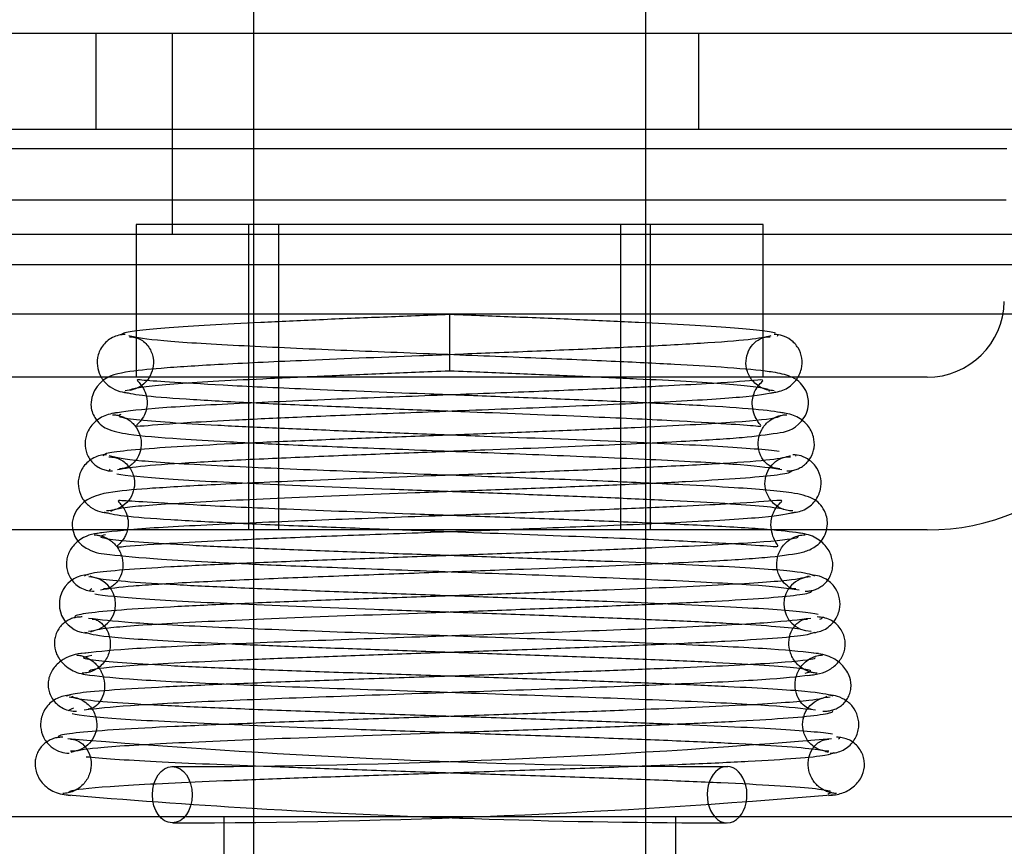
# Model space of a CAD drawing. Header units: inches. Extents: x 1 to 240, y -1 to 159.
# Tile 40 of 63: x 69.801 to 70.414, y 132.642 to 133.157. Entities that reach past the tile are written whole.
import ezdxf
from ezdxf.enums import TextEntityAlignment as Align
from ezdxf.lldxf.tags import DXFTag

# ---------------------------------------------------------------- set-up
doc = ezdxf.new("R2010")
doc.units = ezdxf.units.IN
doc.header["$MEASUREMENT"] = 0
for name, color, linetype in [('COM42667', 7, 'Continuous'), ('COM42780', 7, 'Continuous'), ('COM48600', 7, 'Continuous'), ('Default', 7, 'Continuous'), ('PKT99', 7, 'Continuous'), ('SCC19011', 7, 'Continuous'), ('SPR20265', 7, 'Continuous')]:
    doc.layers.add(name, color=color, linetype=linetype)
doc.styles.add('SEACAD_Times_New_Roman', font='times.ttf')
tags = doc.linetypes.add('HIDDEN2', pattern=[0.1875, 0.125, -0.0625]).pattern_tags.tags
tags[6:7] = [DXFTag(74, 4), DXFTag(75, 0), DXFTag(340, '0'), DXFTag(46, 0.0), DXFTag(50, 0.0), DXFTag(44, 0.0), DXFTag(45, 0.0)]
tags[4:5] = [DXFTag(74, 4), DXFTag(75, 0), DXFTag(340, '0'), DXFTag(46, 0.0), DXFTag(50, 0.0), DXFTag(44, 0.0), DXFTag(45, 0.0)]
doc.dimstyles.new('HAMMOND_(STH_-_240x160)', dxfattribs={"dimtxt": 1, "dimasz": 1.25, "dimexe": 0.5, "dimexo": 0.5, "dimgap": 0.25, "dimtad": 0, "dimtih": 1, "dimtoh": 1, "dimlfac": 0.125, "dimzin": 0, "dimdsep": 46, "dimtxsty": 'SEACAD_Times_New_Roman', "dimblk1": '_SE_FILLED', "dimblk2": '_SE_FILLED', "dimsah": 1, "dimcen": 0.5, "dimadec": 0, "dimazin": 0, "dimtfac": 0.8, "dimtofl": 0, "dimtmove": 0, "dimatfit": 3, "dimfxl": 1, "dimtolj": 1, "dimtzin": 0, "dimarcsym": 0})

# ---------------------------------------------------------------- blocks, each defined once
blk = doc.blocks.new('SE7')
at = {"layer": 'COM42667', "color": 7, "linetype": 'Continuous'}
blk.add_line((70.51438, 132.6608), (69.62288, 132.6608), dxfattribs=at)
at = {"layer": 'COM42667', "color": 7, "linetype": 'HIDDEN2'}
for p, q in [((69.92813, 132.6608), (69.92813, 132.5658)), ((70.20913, 132.6608), (70.20913, 132.5658))]:
    blk.add_line(p, q, dxfattribs=at)
at = {"layer": 'COM42780', "color": 7, "linetype": 'Continuous'}
for p, q in [((70.26363, 133.0293), (69.87363, 133.0293)), ((69.87363, 133.0293), (69.87363, 132.9629)), ((70.26363, 132.9343), (70.26363, 133.0293)), ((70.36561, 132.9343), (69.77166, 132.9343)), ((70.36561, 132.8393), (69.77166, 132.8393))]:
    blk.add_line(p, q, dxfattribs=at)
at = {"layer": 'COM42780', "color": 7, "linetype": 'HIDDEN2'}
for p, q in [((69.94363, 132.8393), (69.94363, 133.0293)), ((69.96213, 133.0293), (69.96213, 132.8393)), ((70.17513, 132.8393), (70.17513, 133.0293)), ((70.19363, 132.8393), (70.19363, 133.0293)), ((69.87363, 132.9629), (69.87363, 132.9343))]:
    blk.add_line(p, q, dxfattribs=at)
at = {"layer": 'COM42780', "color": 7, "linetype": 'Continuous'}
for radius in [0.048, 0.143]:
    blk.add_arc((70.36561, 132.9823), radius, 270, 359, dxfattribs=at)
at = {"layer": 'COM48600', "color": 7, "linetype": 'Continuous'}
for p, q in [((69.94663, 133.0763), (69.72201, 133.0763)), ((70.41525, 133.0763), (70.19063, 133.0763)), ((69.72256, 133.04468), (69.94663, 133.04468)), ((70.19063, 133.04468), (70.4147, 133.04468)), ((69.72442, 132.97378), (69.87363, 132.97378)), ((70.26363, 132.97378), (70.41284, 132.97378))]:
    blk.add_line(p, q, dxfattribs=at)
at = {"layer": 'COM48600', "color": 7, "linetype": 'HIDDEN2'}
for p, q in [((70.19063, 133.0763), (69.94663, 133.0763)), ((69.94663, 133.04468), (70.19063, 133.04468)), ((80.15618, 133.0043), (59.91909, 133.0043)), ((69.87363, 132.97378), (70.26363, 132.97378)), ((70.41284, 132.97378), (70.50835, 132.97378))]:
    blk.add_line(p, q, dxfattribs=at)
at = {"layer": 'PKT99', "color": 7, "linetype": 'HIDDEN2'}
for p, q in [((64.59616, 133.1483), (73.97616, 133.1483)), ((69.84866, 133.0883), (69.84866, 133.1483)), ((69.89616, 133.0233), (69.89616, 133.1483)), ((70.22366, 133.0883), (70.22366, 133.1483)), ((71.03616, 133.0883), (67.53616, 133.0883)), ((64.66116, 133.0233), (73.91116, 133.0233))]:
    blk.add_line(p, q, dxfattribs=at)
at = {"layer": 'SCC19011', "color": 7, "linetype": 'Continuous'}
for p, q in [((69.94663, 133.2528), (69.94663, 133.0293)), ((70.19063, 133.0293), (70.19063, 133.2528)), ((70.19063, 132.8279), (70.19063, 132.8393)), ((69.94663, 132.83358), (69.94663, 132.8187)), ((70.19063, 132.77781), (70.19063, 132.79296)), ((69.94663, 132.78363), (69.94663, 132.76883)), ((70.19063, 132.72764), (70.19063, 132.7428)), ((69.94663, 132.73383), (69.94663, 132.71902)), ((70.19063, 132.6608), (70.19063, 132.69261)), ((69.94663, 132.68404), (69.94663, 132.6608))]:
    blk.add_line(p, q, dxfattribs=at)
at = {"layer": 'SCC19011', "color": 7, "linetype": 'HIDDEN2'}
for p, q in [((69.94663, 133.0293), (69.94663, 132.83358)), ((70.19063, 132.8393), (70.19063, 133.0293)), ((70.19063, 132.79296), (70.19063, 132.8279)), ((69.94663, 132.8187), (69.94663, 132.78363)), ((70.19063, 132.7428), (70.19063, 132.77781)), ((69.94663, 132.76883), (69.94663, 132.73383)), ((70.19063, 132.69261), (70.19063, 132.72764)), ((69.94663, 132.71902), (69.94663, 132.68404)), ((69.94663, 132.6608), (69.94663, 132.5208)), ((70.19063, 132.5208), (70.19063, 132.6608))]:
    blk.add_line(p, q, dxfattribs=at)
at = {"layer": 'SPR20265', "color": 7, "linetype": 'Continuous'}
blk.add_line((70.06863, 132.9383), (70.06863, 132.9733), dxfattribs=at)
for centre, radius, start, end in [((69.84396, 132.79321), 0.01812, 90.29625, 270.63542), ((70.2451, 137.58317), 4.89113, 269.59412, 269.95832), ((70.24621, 137.61078), 4.95372, 265.16762, 266.52222)]:
    blk.add_arc(centre, radius, start, end, dxfattribs=at)
at = {"layer": 'SPR20265', "color": 7, "linetype": 'HIDDEN2'}
for centre, radius, start, end in [((69.84396, 132.79321), 0.01687, 269.71531, 89.27639), ((70.29332, 132.79321), 0.01687, 90.77991, 270.22839), ((70.2451, 137.58317), 4.89113, 265.14466, 269.59412), ((69.89217, 137.58317), 4.89113, 270.04168, 274.85534), ((69.89105, 137.61078), 4.95372, 270.06265, 274.83238), ((70.24621, 137.61078), 4.95372, 266.52222, 269.93735)]:
    blk.add_arc(centre, radius, start, end, dxfattribs=at)
blk.add_ellipse((69.8961, 132.67455), major_axis=(0, -0.0175), ratio=0.707107, dxfattribs=at)
at = {"layer": 'SPR20265', "color": 7, "linetype": 'Continuous'}
for start_param, end_param in [(0, 2.474646), (3.808539, 6.283185)]:
    blk.add_ellipse((70.24117, 132.67455), major_axis=(0, 0.0175), ratio=0.707107, start_param=start_param, end_param=end_param, dxfattribs=at)
at = {"layer": 'SPR20265', "color": 7, "linetype": 'HIDDEN2'}
blk.add_ellipse((70.24117, 132.67455), major_axis=(0, 0.0175), ratio=0.707107, start_param=2.474646, end_param=3.808539, dxfattribs=at)
at = {"layer": 'SPR20265', "color": 7, "linetype": 'Continuous'}
for points, knots in [([(70.06863, 132.9733), (70.05347, 132.9727), (70.02772, 132.97167), (69.98697, 132.96999), (69.95037, 132.96833), (69.91843, 132.96666), (69.89291, 132.96498), (69.87471, 132.9633), (69.86522, 132.96176), (69.86443, 132.96085), (69.86447, 132.96046)], [0, 0, 0, 0, 0.1236932, 0.2477957, 0.3722334, 0.4970307, 0.6222178, 0.7477992, 0.8737106, 0.9604174, 0.9604174, 0.9604174, 0.9604174]), ([(69.86674, 132.96089), (69.86528, 132.96079), (69.86274, 132.96058), (69.85875, 132.95908), (69.85527, 132.95672), (69.85247, 132.95363), (69.85055, 132.95012), (69.84918, 132.94535), (69.84934, 132.93984), (69.85092, 132.9359), (69.85192, 132.93421)], [0, 0, 0, 0, 0.0589773, 0.1211115, 0.1849679, 0.2490189, 0.31194, 0.3728411, 0.4898099, 0.5959107, 0.5959107, 0.5959107, 0.5959107]), ([(69.97197, 132.9343), (69.97725, 132.93454), (69.99509, 132.93532), (70.02787, 132.93668), (70.05351, 132.9377), (70.06863, 132.9383)], [0.6947964, 0.6947964, 0.6947964, 0.6947964, 0.7496304, 0.874808, 1, 1, 1, 1]), ([(70.28063, 132.93464), (70.27734, 132.93599), (70.27266, 132.937), (70.26662, 132.93783), (70.26493, 132.93805)], [0.53014438, 0.53014438, 0.53014438, 0.53014438, 0.5577634, 0.56769365, 0.56769365, 0.56769365, 0.56769365]), ([(69.83422, 132.83914), (69.83462, 132.83735), (69.83687, 132.83173), (69.84644, 132.82501), (69.85775, 132.82397), (69.88294, 132.82133), (69.9136, 132.81965), (69.93174, 132.81876), (69.93908, 132.81842)], [0.5049436, 0.5049436, 0.5049436, 0.5049436, 0.5126381, 0.5301382, 0.5631975, 0.6133029, 0.6453829, 0.6655854, 0.6655854, 0.6655854, 0.6655854]), ([(69.86715, 132.82911), (69.87368, 132.82974), (69.89219, 132.83102), (69.93066, 132.83294), (69.97313, 132.83475), (70.02725, 132.8368), (70.06982, 132.83835), (70.09301, 132.83921), (70.09542, 132.8393)], [0.5500519, 0.5500519, 0.5500519, 0.5500519, 0.604828, 0.6390024, 0.6775462, 0.720453, 0.7677407, 0.7732337, 0.7732337, 0.7732337, 0.7732337]), ([(70.29239, 132.80138), (70.29318, 132.80148), (70.29495, 132.80182), (70.29764, 132.80283), (70.30033, 132.80444), (70.30275, 132.80662), (70.30474, 132.80932), (70.30616, 132.81241), (70.3072, 132.81705), (70.30651, 132.82311), (70.30243, 132.83042), (70.29404, 132.83625), (70.28786, 132.83718), (70.28397, 132.83762)], [0.0423433, 0.0423433, 0.0423433, 0.0423433, 0.0780693, 0.1166064, 0.1566075, 0.1991192, 0.2448555, 0.2942488, 0.3475582, 0.468612, 0.6213089, 0.801496, 1, 1, 1, 1]), ([(70.28516, 132.83526), (70.28547, 132.83481), (70.2838, 132.8335), (70.25774, 132.83109), (70.20929, 132.82863), (70.15863, 132.82657), (70.11539, 132.82496), (70.06884, 132.82331), (70.02108, 132.82161), (69.97428, 132.81987), (69.93082, 132.81809), (69.89347, 132.81627), (69.86452, 132.81443), (69.845, 132.8125), (69.84259, 132.81131), (69.84152, 132.81061)], [0.0493682, 0.0493682, 0.0493682, 0.0493682, 0.1041505, 0.2141198, 0.3297994, 0.3901531, 0.4519694, 0.5152557, 0.5800319, 0.6463064, 0.7140466, 0.7832821, 0.8540388, 0.9262663, 0.9997798, 0.9997798, 0.9997798, 0.9997798]), ([(69.84538, 132.77589), (69.84748, 132.77685), (69.85288, 132.77861), (69.89655, 132.78154), (69.96556, 132.7846), (70.03962, 132.78728), (70.10154, 132.78949), (70.14818, 132.79121), (70.19213, 132.79298), (70.23118, 132.7948), (70.2626, 132.79668), (70.28438, 132.79859), (70.29349, 132.80019), (70.29382, 132.80108), (70.29363, 132.80134)], [0.0031575, 0.0031575, 0.0031575, 0.0031575, 0.106276, 0.2177664, 0.3343795, 0.4562757, 0.5195077, 0.5840716, 0.6500082, 0.7172741, 0.7858907, 0.8559002, 0.9272657, 0.9562295, 0.9562295, 0.9562295, 0.9562295]), ([(70.29779, 132.78679), (70.29309, 132.78783), (70.27083, 132.78998), (70.22838, 132.79215), (70.20204, 132.7933), (70.19998, 132.79339)], [0.1089671, 0.1089671, 0.1089671, 0.1089671, 0.2224256, 0.3403895, 0.3502806, 0.3502806, 0.3502806, 0.3502806]), ([(70.29324, 132.7843), (70.28572, 132.78332), (70.27155, 132.7816), (70.21871, 132.77882), (70.14953, 132.77609), (70.07005, 132.77335), (69.98987, 132.7706), (69.91901, 132.76786), (69.86338, 132.76506), (69.84765, 132.76333), (69.83921, 132.76234)], [0, 0, 0, 0, 0.123677, 0.247763, 0.372182, 0.497025, 0.622181, 0.747773, 0.873664, 1, 1, 1, 1]), ([(70.29111, 132.74881), (70.29651, 132.74928), (70.30295, 132.75029), (70.31122, 132.75729), (70.31402, 132.7629), (70.31473, 132.76757), (70.31455, 132.77107), (70.31355, 132.77469), (70.31163, 132.77818), (70.3088, 132.78124), (70.30527, 132.78353), (70.3012, 132.78494), (70.29868, 132.78509), (70.29721, 132.78514)], [0, 0, 0, 0, 0.324319, 0.462115, 0.581304, 0.633213, 0.682431, 0.732423, 0.783847, 0.836789, 0.89085, 0.94542, 1, 1, 1, 1]), ([(69.8416, 132.77579), (69.84451, 132.77476), (69.85103, 132.77292), (69.88956, 132.77042), (69.92144, 132.76892), (69.93313, 132.7684)], [0, 0, 0, 0, 0.1069729, 0.2190176, 0.2772299, 0.2772299, 0.2772299, 0.2772299]), ([(69.84372, 132.76288), (69.83799, 132.76243), (69.83121, 132.76142), (69.82251, 132.75439), (69.81955, 132.74876), (69.81878, 132.74405), (69.81893, 132.74054), (69.81993, 132.73691), (69.82187, 132.73342), (69.82473, 132.73037), (69.82831, 132.72808), (69.83246, 132.7267), (69.83499, 132.72657), (69.83649, 132.72653)], [0, 0, 0, 0, 0.337377, 0.476585, 0.593946, 0.643993, 0.690857, 0.738213, 0.787078, 0.837877, 0.890521, 0.944659, 1, 1, 1, 1]), ([(69.84119, 132.72739), (69.8494, 132.72838), (69.86473, 132.73009), (69.91968, 132.73287), (69.99006, 132.7356), (70.07008, 132.73835), (70.14976, 132.7411), (70.21944, 132.74384), (70.27299, 132.74664), (70.28759, 132.74838), (70.29536, 132.74937)], [0, 0, 0, 0, 0.125356, 0.250547, 0.375714, 0.500726, 0.625702, 0.75054, 0.875328, 1, 1, 1, 1]), ([(70.30709, 132.73593), (70.30337, 132.73695), (70.29538, 132.73878), (70.25344, 132.74129), (70.21916, 132.74281), (70.20647, 132.74334)], [0, 0, 0, 0, 0.1087369, 0.2223139, 0.2823724, 0.2823724, 0.2823724, 0.2823724]), ([(70.30325, 132.73565), (70.3017, 132.73476), (70.29671, 132.73304), (70.25296, 132.73015), (70.19349, 132.72762), (70.13508, 132.72553), (70.08672, 132.7239), (70.03635, 132.72222), (69.98604, 132.72051), (69.93846, 132.71875), (69.89598, 132.71695), (69.86089, 132.71511), (69.83644, 132.71322), (69.82551, 132.7116), (69.8249, 132.71067), (69.8251, 132.71035)], [0.0084013, 0.0084013, 0.0084013, 0.0084013, 0.1047673, 0.2149815, 0.3308118, 0.3911182, 0.4528716, 0.5160814, 0.5807303, 0.6468516, 0.7144807, 0.783578, 0.8541849, 0.926338, 0.9626406, 0.9626406, 0.9626406, 0.9626406]), ([(70.30537, 132.70038), (70.30685, 132.70049), (70.30942, 132.70072), (70.31347, 132.70224), (70.317, 132.70462), (70.32074, 132.70868), (70.32327, 132.71471), (70.32321, 132.72172), (70.32059, 132.72821), (70.31587, 132.73312), (70.30999, 132.73598), (70.30646, 132.73639), (70.30446, 132.73658)], [0, 0, 0, 0, 0.065589, 0.134096, 0.204, 0.273642, 0.405923, 0.527776, 0.652215, 0.775569, 0.89228, 1, 1, 1, 1]), ([(69.83385, 132.7251), (69.83811, 132.72403), (69.86001, 132.72181), (69.90197, 132.71962), (69.92845, 132.71847), (69.93029, 132.71839)], [0.1075026, 0.1075026, 0.1075026, 0.1075026, 0.219859, 0.336958, 0.3455788, 0.3455788, 0.3455788, 0.3455788]), ([(69.8264, 132.7103), (69.82609, 132.71028), (69.82499, 132.71019), (69.82281, 132.70977), (69.82007, 132.70873), (69.81739, 132.70712), (69.81497, 132.70495), (69.81297, 132.70225), (69.81152, 132.69917), (69.81044, 132.69456), (69.81102, 132.68852), (69.81492, 132.68124), (69.82303, 132.67543), (69.82899, 132.67454), (69.83273, 132.67411)], [0.0247586, 0.0247586, 0.0247586, 0.0247586, 0.0394799, 0.0780267, 0.1170502, 0.1577954, 0.2011902, 0.2478129, 0.2979655, 0.3517973, 0.4729948, 0.6248981, 0.8034762, 1, 1, 1, 1]), ([(69.83192, 132.67604), (69.83172, 132.67658), (69.83409, 132.678), (69.86485, 132.68054), (69.9191, 132.68304), (69.97432, 132.68511), (70.02131, 132.68673), (70.07134, 132.68839), (70.1223, 132.69009), (70.17189, 132.69183), (70.21725, 132.69361), (70.25615, 132.69543), (70.28594, 132.69728), (70.30435, 132.69916), (70.30655, 132.70031), (70.30727, 132.70094)], [0.041658, 0.041658, 0.041658, 0.041658, 0.1062331, 0.2177365, 0.3345116, 0.3951575, 0.4571173, 0.5204025, 0.5850154, 0.650919, 0.7181243, 0.7866617, 0.856475, 0.927577, 0.9945625, 0.9945625, 0.9945625, 0.9945625])]:
    blk.add_open_spline(points, degree=3, knots=knots, dxfattribs=at)
at = {"layer": 'SPR20265', "color": 7, "linetype": 'HIDDEN2'}
for points, knots in [([(70.27133, 132.9616), (70.26961, 132.96215), (70.26256, 132.9633), (70.24435, 132.96498), (70.21884, 132.96666), (70.1869, 132.96833), (70.1503, 132.96999), (70.10955, 132.97167), (70.0838, 132.9727), (70.06863, 132.9733)], [0.1262894, 0.1262894, 0.1262894, 0.1262894, 0.2522008, 0.3777822, 0.5029693, 0.6277666, 0.7522043, 0.8763068, 1, 1, 1, 1]), ([(70.26829, 132.96005), (70.26484, 132.95917), (70.25827, 132.95768), (70.22734, 132.95535), (70.18707, 132.9532), (70.14158, 132.95119), (70.09505, 132.94933), (70.03891, 132.94715), (69.97844, 132.94474), (69.92507, 132.94226), (69.88821, 132.93989), (69.86798, 132.93794), (69.85061, 132.934), (69.84429, 132.91853), (69.84699, 132.90975), (69.85193, 132.90413), (69.85803, 132.90087), (69.87009, 132.89831), (69.89467, 132.8963), (69.93012, 132.89416), (69.96911, 132.89229), (70.01911, 132.89021), (70.07816, 132.88795), (70.14252, 132.88546), (70.20422, 132.88279), (70.25625, 132.87984), (70.26866, 132.87795), (70.27527, 132.87683)], [0, 0, 0, 0, 0.049051, 0.095267, 0.138651, 0.17915, 0.216731, 0.251381, 0.31149, 0.361194, 0.405051, 0.443498, 0.478502, 0.495624, 0.507008, 0.514382, 0.525203, 0.559382, 0.610913, 0.643602, 0.680839, 0.722636, 0.768994, 0.81988, 0.875355, 0.935367, 1, 1, 1, 1]), ([(69.86939, 132.95948), (69.87181, 132.95931), (69.87571, 132.95885), (69.88181, 132.9536), (69.88452, 132.94671), (69.88444, 132.94001), (69.88196, 132.93375), (69.87753, 132.92908), (69.8721, 132.92636), (69.8686, 132.92603), (69.86675, 132.9259)], [0, 0, 0, 0, 0.177696, 0.341652, 0.484977, 0.606263, 0.721012, 0.827813, 0.921583, 1, 1, 1, 1]), ([(70.26493, 132.93805), (70.2576, 132.93896), (70.24136, 132.94028), (70.2081, 132.94231), (70.16848, 132.94424), (70.11776, 132.94637), (70.05823, 132.9487), (69.99399, 132.95123), (69.93357, 132.95397), (69.88413, 132.95697), (69.87411, 132.95891), (69.86897, 132.96005)], [0.5676937, 0.5676937, 0.5676937, 0.5676937, 0.6106645, 0.6440309, 0.6818562, 0.7241002, 0.7707363, 0.8216737, 0.8769104, 0.9363517, 1, 1, 1, 1]), ([(70.27052, 132.9259), (70.26907, 132.92597), (70.26655, 132.92613), (70.26258, 132.92754), (70.25911, 132.9298), (70.2563, 132.93278), (70.25433, 132.93615), (70.25287, 132.9407), (70.25277, 132.94633), (70.25508, 132.95248), (70.25924, 132.95704), (70.26418, 132.9594), (70.2665, 132.95949), (70.26787, 132.95948)], [0, 0, 0, 0, 0.062102, 0.127036, 0.193129, 0.258648, 0.322128, 0.382614, 0.496212, 0.616438, 0.741896, 0.869698, 1, 1, 1, 1]), ([(70.26788, 132.92448), (70.27126, 132.92492), (70.27686, 132.92584), (70.28426, 132.93168), (70.28775, 132.93898), (70.28813, 132.94598), (70.28583, 132.95255), (70.28142, 132.95749), (70.27592, 132.96039), (70.27238, 132.96074), (70.27052, 132.96089)], [0, 0, 0, 0, 0.171749, 0.337669, 0.486578, 0.613302, 0.730062, 0.835396, 0.925606, 1, 1, 1, 1]), ([(69.85192, 132.93421), (69.8521, 132.93391), (69.85357, 132.93161), (69.85719, 132.92802), (69.86349, 132.92514), (69.86719, 132.92468), (69.86938, 132.92448)], [0.5959107, 0.5959107, 0.5959107, 0.5959107, 0.6145359, 0.7437677, 0.8727235, 1, 1, 1, 1]), ([(69.862, 132.87683), (69.86661, 132.8777), (69.8751, 132.87915), (69.90856, 132.88145), (69.95071, 132.88357), (69.99751, 132.88555), (70.04485, 132.8874), (70.10165, 132.88956), (70.16233, 132.89194), (70.21545, 132.8945), (70.2513, 132.89662), (70.27173, 132.89943), (70.28373, 132.90122), (70.29077, 132.91156), (70.29233, 132.91854), (70.29102, 132.92533), (70.28617, 132.93175), (70.28337, 132.93341), (70.28141, 132.93432), (70.28063, 132.93464)], [0, 0, 0, 0, 0.0498436, 0.0967002, 0.1405955, 0.1815314, 0.2194862, 0.2544765, 0.3152997, 0.3654619, 0.409652, 0.4485892, 0.4814188, 0.4889058, 0.495916, 0.5065238, 0.5135393, 0.5236157, 0.5301444, 0.5301444, 0.5301444, 0.5301444]), ([(69.86971, 132.926), (69.86962, 132.92632), (69.87023, 132.92713), (69.87865, 132.92854), (69.8959, 132.93015), (69.92047, 132.93176), (69.94704, 132.93315), (69.9652, 132.934), (69.97197, 132.9343)], [0.0491745, 0.0491745, 0.0491745, 0.0491745, 0.1247815, 0.2496118, 0.3745487, 0.4995316, 0.6245497, 0.6947964, 0.6947964, 0.6947964, 0.6947964]), ([(70.06863, 132.9383), (70.08376, 132.9377), (70.10939, 132.93668), (70.14972, 132.93501), (70.18568, 132.93339), (70.21679, 132.93176), (70.24136, 132.93015), (70.25861, 132.92854), (70.26508, 132.92746), (70.26653, 132.92694)], [0, 0, 0, 0, 0.125192, 0.2503696, 0.3754503, 0.5004684, 0.6254513, 0.7503882, 0.8752185, 0.8752185, 0.8752185, 0.8752185]), ([(69.86587, 132.92519), (69.86947, 132.92431), (69.87625, 132.92283), (69.90663, 132.92051), (69.94603, 132.91839), (69.99057, 132.9164), (70.03628, 132.91456), (70.09193, 132.9124), (70.15227, 132.91001), (70.20673, 132.90752), (70.24185, 132.90533), (70.25778, 132.90428), (70.26366, 132.90351), (70.25907, 132.90712), (70.25572, 132.91777), (70.25845, 132.92642), (70.26256, 132.9313), (70.26465, 132.93292), (70.25806, 132.93225), (70.23447, 132.93046), (70.20057, 132.92868), (70.16246, 132.92695), (70.11337, 132.92499), (70.05516, 132.92279), (69.99159, 132.92034), (69.93048, 132.91768), (69.87877, 132.91474), (69.86614, 132.91284), (69.85937, 132.91173)], [0, 0, 0, 0, 0.049173, 0.095464, 0.138909, 0.179487, 0.217185, 0.252019, 0.312783, 0.36306, 0.407295, 0.445872, 0.463143, 0.480066, 0.496688, 0.507701, 0.514797, 0.525232, 0.558593, 0.609643, 0.642108, 0.679174, 0.720884, 0.767277, 0.818342, 0.874155, 0.934678, 1, 1, 1, 1]), ([(70.2779, 132.91173), (70.2732, 132.91259), (70.26461, 132.91403), (70.23187, 132.9163), (70.19071, 132.91839), (70.14492, 132.92035), (70.09844, 132.92217), (70.04215, 132.92431), (69.98159, 132.92668), (69.92743, 132.92917), (69.89306, 132.93136), (69.8784, 132.93231), (69.87373, 132.93284), (69.87472, 132.93166), (69.87684, 132.92941), (69.87935, 132.92532), (69.88096, 132.91849), (69.87965, 132.91158), (69.87526, 132.90564), (69.87237, 132.90357), (69.87799, 132.90416), (69.90124, 132.90598), (69.9357, 132.90781), (69.97435, 132.90958), (70.02412, 132.91159), (70.08283, 132.91385), (70.14635, 132.91636), (70.20634, 132.91908), (70.25568, 132.9221), (70.26603, 132.92404), (70.27139, 132.92519)], [0, 0, 0, 0, 0.049829, 0.096661, 0.140543, 0.1815, 0.21953, 0.254663, 0.316054, 0.366766, 0.41123, 0.450091, 0.46736, 0.47522, 0.482667, 0.489878, 0.496815, 0.507252, 0.514043, 0.523714, 0.556907, 0.609213, 0.642304, 0.679917, 0.722048, 0.768714, 0.819849, 0.875477, 0.935522, 1, 1, 1, 1]), ([(69.86329, 132.91237), (69.85986, 132.91197), (69.85428, 132.91114), (69.84649, 132.90584), (69.84237, 132.89885), (69.84136, 132.89196), (69.84288, 132.88614), (69.84543, 132.88222), (69.8478, 132.87982), (69.85051, 132.87798), (69.85336, 132.87675), (69.85628, 132.87606), (69.85798, 132.87599), (69.85896, 132.87597)], [0, 0, 0, 0, 0.180774, 0.350248, 0.499828, 0.623642, 0.733222, 0.784403, 0.832779, 0.878274, 0.921007, 0.961361, 1, 1, 1, 1]), ([(70.27405, 132.91039), (70.27417, 132.90984), (70.2719, 132.90841), (70.24371, 132.90585), (70.19592, 132.90337), (70.14683, 132.9013), (70.10531, 132.89968), (70.06097, 132.89802), (70.01584, 132.89631), (69.97198, 132.89457), (69.9316, 132.89279), (69.89737, 132.89096), (69.87138, 132.88911), (69.85456, 132.88717), (69.8534, 132.88598), (69.85304, 132.88527)], [0.0386163, 0.0386163, 0.0386163, 0.0386163, 0.1041999, 0.2141673, 0.3298094, 0.3901346, 0.4519229, 0.5151799, 0.5799285, 0.646185, 0.7139159, 0.7831552, 0.853933, 0.9262015, 1, 1, 1, 1]), ([(69.85896, 132.91096), (69.85982, 132.91092), (69.86133, 132.91083), (69.86402, 132.91022), (69.86671, 132.90917), (69.86936, 132.90759), (69.8718, 132.90547), (69.87462, 132.90195), (69.87679, 132.89655), (69.87697, 132.88989), (69.87447, 132.88303), (69.86872, 132.87788), (69.86541, 132.87748), (69.8633, 132.87737)], [0, 0, 0, 0, 0.037989, 0.077527, 0.119605, 0.164736, 0.212993, 0.264123, 0.372839, 0.49196, 0.636982, 0.80769, 1, 1, 1, 1]), ([(70.27365, 132.88815), (70.26604, 132.88913), (70.23842, 132.8912), (70.17378, 132.8943), (70.10396, 132.89698), (70.04545, 132.89916), (70.00142, 132.90084), (69.9599, 132.90255), (69.92296, 132.90428), (69.89312, 132.90604), (69.87219, 132.9078), (69.86465, 132.90901), (69.86321, 132.9096)], [0.1087958, 0.1087958, 0.1087958, 0.1087958, 0.2223565, 0.3404595, 0.4631523, 0.5264789, 0.590913, 0.6564648, 0.7230715, 0.7907398, 0.8594827, 0.9292355, 0.9292355, 0.9292355, 0.9292355]), ([(70.27396, 132.87737), (70.27209, 132.87743), (70.26913, 132.87773), (70.26356, 132.88214), (70.26061, 132.88854), (70.26026, 132.8951), (70.26196, 132.90064), (70.26453, 132.90445), (70.26693, 132.90687), (70.26968, 132.90875), (70.27258, 132.91004), (70.27557, 132.9108), (70.27731, 132.91091), (70.27831, 132.91096)], [0, 0, 0, 0, 0.182694, 0.346276, 0.488158, 0.606317, 0.714771, 0.767541, 0.818616, 0.867529, 0.913978, 0.957988, 1, 1, 1, 1]), ([(70.2783, 132.87597), (70.27919, 132.87599), (70.28073, 132.87603), (70.28344, 132.8766), (70.28614, 132.87766), (70.28878, 132.87928), (70.29118, 132.88146), (70.29393, 132.88516), (70.29581, 132.89088), (70.2952, 132.89785), (70.2914, 132.90516), (70.28349, 132.911), (70.27761, 132.91193), (70.27397, 132.91237)], [0, 0, 0, 0, 0.035882, 0.073188, 0.112909, 0.155738, 0.202044, 0.251913, 0.361271, 0.485727, 0.637722, 0.812554, 1, 1, 1, 1]), ([(70.28037, 132.88533), (70.27761, 132.88445), (70.27212, 132.88298), (70.24153, 132.88065), (70.20057, 132.87851), (70.15358, 132.8765), (70.10497, 132.87464), (70.04577, 132.87246), (69.98127, 132.87005), (69.92336, 132.86758), (69.88294, 132.86521), (69.85958, 132.8634), (69.84011, 132.85937), (69.83325, 132.84597), (69.83398, 132.84023), (69.83422, 132.83914)], [0, 0, 0, 0, 0.0490679, 0.095301, 0.1387049, 0.1792256, 0.2168316, 0.2515124, 0.3116979, 0.3614591, 0.4053465, 0.4437863, 0.4807605, 0.5002516, 0.5049436, 0.5049436, 0.5049436, 0.5049436]), ([(69.8552, 132.8861), (69.85372, 132.886), (69.85116, 132.88577), (69.84713, 132.88425), (69.84362, 132.88188), (69.83989, 132.87781), (69.83739, 132.87175), (69.83751, 132.86471), (69.84019, 132.85822), (69.84501, 132.85328), (69.85103, 132.8504), (69.85461, 132.84997), (69.85667, 132.84978)], [0, 0, 0, 0, 0.063176, 0.129473, 0.197366, 0.265212, 0.394679, 0.515177, 0.639946, 0.76535, 0.886036, 1, 1, 1, 1]), ([(69.85136, 132.80211), (69.85712, 132.80298), (69.86756, 132.80443), (69.90483, 132.80674), (69.95072, 132.80885), (70.00101, 132.81084), (70.05135, 132.81268), (70.11129, 132.81484), (70.17461, 132.81722), (70.22941, 132.81977), (70.26524, 132.82196), (70.28412, 132.82443), (70.29262, 132.82661), (70.29917, 132.8308), (70.30284, 132.83736), (70.30403, 132.84403), (70.30258, 132.85062), (70.2977, 132.85697), (70.29196, 132.86019), (70.28007, 132.86312), (70.2534, 132.86515), (70.21322, 132.86746), (70.16975, 132.86942), (70.11467, 132.8716), (70.05075, 132.87395), (69.98274, 132.87651), (69.91994, 132.87925), (69.86992, 132.88226), (69.8612, 132.8842), (69.8569, 132.88533)], [0, 0, 0, 0, 0.049806, 0.096628, 0.140488, 0.181395, 0.219325, 0.254295, 0.315103, 0.365264, 0.409504, 0.44859, 0.465812, 0.479944, 0.486137, 0.491674, 0.500166, 0.506116, 0.515751, 0.550769, 0.606181, 0.640661, 0.679437, 0.722465, 0.769729, 0.821141, 0.8767, 0.936319, 1, 1, 1, 1]), ([(70.28059, 132.84978), (70.28382, 132.85021), (70.28925, 132.85111), (70.29635, 132.85693), (70.29965, 132.86421), (70.29989, 132.87121), (70.2975, 132.87775), (70.29303, 132.88266), (70.28751, 132.88555), (70.28396, 132.88594), (70.28206, 132.8861)], [0, 0, 0, 0, 0.160978, 0.319941, 0.465269, 0.591846, 0.711965, 0.822973, 0.919786, 1, 1, 1, 1]), ([(69.85668, 132.88478), (69.85929, 132.88457), (69.86358, 132.88404), (69.86987, 132.87871), (69.87269, 132.87179), (69.87267, 132.86507), (69.87022, 132.85883), (69.86583, 132.85418), (69.86047, 132.85151), (69.85704, 132.85122), (69.8552, 132.85111)], [0, 0, 0, 0, 0.166659, 0.324905, 0.466035, 0.587816, 0.705555, 0.817002, 0.91633, 1, 1, 1, 1]), ([(70.28206, 132.85111), (70.28063, 132.85117), (70.27816, 132.85131), (70.27423, 132.85271), (70.27079, 132.85495), (70.26715, 132.8588), (70.26464, 132.86459), (70.26457, 132.87138), (70.26693, 132.87756), (70.27119, 132.88215), (70.27635, 132.88461), (70.27903, 132.88476), (70.28058, 132.88478)], [0, 0, 0, 0, 0.066301, 0.135066, 0.204649, 0.273333, 0.401927, 0.518861, 0.639867, 0.762727, 0.88319, 1, 1, 1, 1]), ([(69.85792, 132.85094), (69.85897, 132.85177), (69.86317, 132.85344), (69.90059, 132.85626), (69.96398, 132.85931), (70.03332, 132.86198), (70.09197, 132.86418), (70.13649, 132.8659), (70.1788, 132.86766), (70.21678, 132.86946), (70.24783, 132.87131), (70.27002, 132.87319), (70.28064, 132.87486), (70.28131, 132.87582), (70.28113, 132.87617)], [0.0138524, 0.0138524, 0.0138524, 0.0138524, 0.1062824, 0.2178177, 0.3344917, 0.4564531, 0.5197117, 0.5842959, 0.6502411, 0.7175013, 0.7860951, 0.8560626, 0.9273599, 0.9665702, 0.9665702, 0.9665702, 0.9665702]), ([(69.86165, 132.87416), (69.86718, 132.87316), (69.89044, 132.87105), (69.95015, 132.86791), (70.0178, 132.86521), (70.07625, 132.86302), (70.12125, 132.86132), (70.16468, 132.8596), (70.2044, 132.85784), (70.23781, 132.85606), (70.26291, 132.85426), (70.27345, 132.85302), (70.27632, 132.85242)], [0.1070599, 0.1070599, 0.1070599, 0.1070599, 0.2191639, 0.3361754, 0.4582543, 0.5214879, 0.5860062, 0.6518142, 0.7188758, 0.7872252, 0.856881, 0.9277922, 0.9277922, 0.9277922, 0.9277922]), ([(69.85362, 132.85049), (69.85656, 132.84961), (69.8623, 132.84813), (69.89239, 132.84581), (69.93253, 132.84369), (69.97859, 132.8417), (70.02638, 132.83986), (70.08507, 132.8377), (70.14942, 132.83531), (70.20841, 132.83281), (70.24748, 132.83062), (70.26632, 132.82945), (70.27424, 132.82851), (70.27053, 132.83181), (70.26743, 132.84238), (70.26996, 132.85107), (70.27432, 132.85636), (70.27644, 132.85794), (70.26992, 132.85738), (70.24639, 132.85561), (70.21218, 132.85388), (70.17318, 132.85217), (70.12245, 132.85023), (70.06169, 132.84804), (69.99456, 132.84561), (69.92907, 132.84297), (69.87245, 132.84003), (69.85733, 132.83815), (69.84909, 132.83703)], [0, 0, 0, 0, 0.049222, 0.095558, 0.139045, 0.179662, 0.2174, 0.252272, 0.313109, 0.363459, 0.407795, 0.446535, 0.464133, 0.482503, 0.501314, 0.513246, 0.520126, 0.53022, 0.56253, 0.612256, 0.644155, 0.680729, 0.72202, 0.76806, 0.818839, 0.874429, 0.934786, 1, 1, 1, 1]), ([(70.26894, 132.8393), (70.26854, 132.83934), (70.25958, 132.8401), (70.23547, 132.8416), (70.19065, 132.84368), (70.14142, 132.84564), (70.09193, 132.84746), (70.03249, 132.8496), (69.96921, 132.85198), (69.91347, 132.85446), (69.87909, 132.85665), (69.86541, 132.85743), (69.86183, 132.85767), (69.86323, 132.8562), (69.8654, 132.85376), (69.86776, 132.84968), (69.86916, 132.843), (69.86802, 132.83742), (69.86549, 132.83318), (69.86313, 132.83042), (69.86031, 132.82829), (69.86308, 132.82872), (69.86715, 132.82911)], [0.0474842, 0.0474842, 0.0474842, 0.0474842, 0.0497131, 0.0964498, 0.1402498, 0.181141, 0.2191142, 0.2541986, 0.3155133, 0.3661656, 0.4105777, 0.4493704, 0.4665115, 0.473906, 0.4805292, 0.4865974, 0.4921802, 0.5006637, 0.503587, 0.5065765, 0.5158911, 0.5500519, 0.5500519, 0.5500519, 0.5500519]), ([(70.09542, 132.8393), (70.11564, 132.84005), (70.15968, 132.84172), (70.22004, 132.84437), (70.27002, 132.84739), (70.2791, 132.84934), (70.28364, 132.85049)], [0.7732337, 0.7732337, 0.7732337, 0.7732337, 0.8193455, 0.8752892, 0.9355028, 1, 1, 1, 1]), ([(69.8533, 132.83762), (69.84803, 132.83712), (69.84168, 132.83608), (69.8336, 132.82912), (69.83085, 132.82353), (69.83016, 132.81888), (69.83034, 132.81538), (69.83133, 132.81177), (69.83324, 132.80827), (69.83605, 132.80521), (69.83955, 132.8029), (69.84359, 132.80147), (69.84611, 132.80132), (69.84758, 132.80125)], [0, 0, 0, 0, 0.314139, 0.451364, 0.572135, 0.625408, 0.67627, 0.728029, 0.781154, 0.835554, 0.89067, 0.945715, 1, 1, 1, 1]), ([(69.84756, 132.83625), (69.84837, 132.8362), (69.84975, 132.83609), (69.8524, 132.83547), (69.85509, 132.83439), (69.85775, 132.83278), (69.86021, 132.83064), (69.8623, 132.82803), (69.8639, 132.82506), (69.86531, 132.82067), (69.86556, 132.81494), (69.86325, 132.80811), (69.85788, 132.80304), (69.85511, 132.80269), (69.8533, 132.80262)], [0, 0, 0, 0, 0.041854, 0.08238, 0.123206, 0.165594, 0.2103, 0.257629, 0.307612, 0.360216, 0.47602, 0.621224, 0.796617, 1, 1, 1, 1]), ([(70.28396, 132.80262), (70.28318, 132.80252), (70.28191, 132.80254), (70.27783, 132.80466), (70.27403, 132.80911), (70.27188, 132.81524), (70.27205, 132.82105), (70.27357, 132.82571), (70.27557, 132.82913), (70.2784, 132.83216), (70.28188, 132.83447), (70.28585, 132.83594), (70.28829, 132.83615), (70.2897, 132.83625)], [0, 0, 0, 0, 0.167405, 0.31502, 0.44597, 0.561339, 0.663025, 0.71568, 0.770724, 0.827692, 0.885615, 0.943351, 1, 1, 1, 1]), ([(70.29576, 132.81061), (70.29325, 132.81164), (70.28745, 132.81347), (70.24203, 132.8165), (70.18401, 132.81907), (70.1282, 132.82117), (70.0828, 132.82279), (70.03601, 132.82444), (69.99007, 132.82611), (69.94713, 132.8278), (69.90936, 132.82951), (69.8794, 132.83125), (69.8591, 132.83299), (69.85244, 132.83417), (69.85156, 132.83474)], [0, 0, 0, 0, 0.1086563, 0.2221233, 0.3401739, 0.4012398, 0.4634474, 0.5267618, 0.5911812, 0.6567153, 0.7232971, 0.7909314, 0.8596266, 0.9293175, 0.9293175, 0.9293175, 0.9293175]), ([(69.93908, 132.81842), (69.94507, 132.81814), (69.96683, 132.81716), (70.01004, 132.81545), (70.07164, 132.8132), (70.13959, 132.81073), (70.20576, 132.80806), (70.26281, 132.80512), (70.27778, 132.80323), (70.2859, 132.80211)], [0.6655854, 0.6655854, 0.6655854, 0.6655854, 0.6821016, 0.7234672, 0.7694802, 0.8201115, 0.8754201, 0.9353537, 1, 1, 1, 1]), ([(70.29217, 132.81061), (70.28961, 132.80962), (70.28374, 132.80783), (70.23837, 132.80486), (70.18014, 132.80234), (70.12377, 132.80024), (70.07743, 132.79859), (70.02948, 132.79691), (69.98192, 132.79518), (69.93731, 132.7934), (69.89787, 132.79157), (69.86576, 132.78969), (69.84401, 132.78776), (69.8356, 132.78617), (69.83539, 132.78529), (69.83558, 132.78505)], [0, 0, 0, 0, 0.1045038, 0.2144634, 0.330083, 0.3903051, 0.451994, 0.5151688, 0.5798125, 0.6459641, 0.7136653, 0.7828829, 0.8536605, 0.9260423, 0.9527188, 0.9527188, 0.9527188, 0.9527188]), ([(70.19998, 132.79339), (70.18935, 132.79384), (70.16449, 132.79485), (70.12217, 132.79642), (70.07452, 132.79809), (70.02589, 132.7998), (69.97846, 132.80153), (69.93488, 132.80329), (69.89725, 132.80508), (69.86809, 132.80689), (69.84899, 132.80877), (69.84632, 132.80993), (69.84509, 132.81061)], [0.3502806, 0.3502806, 0.3502806, 0.3502806, 0.4013266, 0.4633844, 0.526574, 0.590889, 0.6563003, 0.7228223, 0.7904767, 0.8592109, 0.9290421, 1, 1, 1, 1]), ([(70.2931, 132.77508), (70.2962, 132.7755), (70.30018, 132.77613), (70.30508, 132.77942), (70.30888, 132.78346), (70.3115, 132.78946), (70.31158, 132.79646), (70.30909, 132.80296), (70.30452, 132.80787), (70.29887, 132.81075), (70.29533, 132.81116), (70.2934, 132.81133)], [0, 0, 0, 0, 0.147667, 0.223434, 0.298136, 0.43794, 0.563031, 0.685887, 0.803032, 0.90871, 1, 1, 1, 1]), ([(69.84794, 132.79956), (69.85286, 132.79853), (69.87551, 132.79639), (69.93641, 132.79322), (70.00681, 132.79051), (70.06839, 132.78831), (70.11614, 132.78661), (70.16264, 132.78488), (70.20557, 132.78312), (70.24221, 132.78133), (70.27039, 132.77952), (70.28278, 132.77828), (70.28644, 132.77768)], [0.1071892, 0.1071892, 0.1071892, 0.1071892, 0.2193565, 0.336377, 0.4584218, 0.5216283, 0.5861168, 0.6518915, 0.7189233, 0.7872471, 0.856884, 0.9277872, 0.9277872, 0.9277872, 0.9277872]), ([(70.28969, 132.80125), (70.29059, 132.80125), (70.29141, 132.80126), (70.29233, 132.80137), (70.29239, 132.80138)], [0, 0, 0, 0, 0.03967524, 0.04234332, 0.04234332, 0.04234332, 0.04234332]), ([(69.84006, 132.78514), (69.83915, 132.78515), (69.83763, 132.78514), (69.83482, 132.78464), (69.83204, 132.78362), (69.82932, 132.78202), (69.82688, 132.77983), (69.82488, 132.77713), (69.82346, 132.77404), (69.82243, 132.76937), (69.82316, 132.76331), (69.82732, 132.75601), (69.83586, 132.75018), (69.84217, 132.74925), (69.84615, 132.74881)], [0, 0, 0, 0, 0.042091, 0.081647, 0.120191, 0.15929, 0.200316, 0.244307, 0.29197, 0.343782, 0.463061, 0.615509, 0.797242, 1, 1, 1, 1]), ([(69.84616, 132.78381), (69.84682, 132.78392), (69.84791, 132.78391), (69.85182, 132.78183), (69.85556, 132.77742), (69.85741, 132.77211), (69.85762, 132.76765), (69.85719, 132.76426), (69.85604, 132.76073), (69.85405, 132.7573), (69.85122, 132.75426), (69.84776, 132.75194), (69.84381, 132.75046), (69.84143, 132.75025), (69.84004, 132.75015)], [0, 0, 0, 0, 0.174172, 0.32563, 0.457521, 0.571357, 0.621658, 0.670379, 0.72108, 0.774173, 0.829398, 0.886003, 0.943085, 1, 1, 1, 1]), ([(70.29806, 132.76234), (70.28961, 132.76333), (70.27388, 132.76506), (70.21825, 132.76786), (70.14739, 132.7706), (70.06722, 132.77335), (69.98773, 132.77609), (69.91856, 132.77882), (69.86572, 132.7816), (69.85155, 132.78332), (69.84402, 132.7843)], [0, 0, 0, 0, 0.126336, 0.252227, 0.377819, 0.502975, 0.627818, 0.752237, 0.876323, 1, 1, 1, 1]), ([(70.29722, 132.75015), (70.29644, 132.7502), (70.29512, 132.75031), (70.29251, 132.75093), (70.28984, 132.75202), (70.28718, 132.75364), (70.28472, 132.7558), (70.28263, 132.75843), (70.28103, 132.76141), (70.27961, 132.76583), (70.27937, 132.77158), (70.28164, 132.77839), (70.28687, 132.78342), (70.28942, 132.78375), (70.2911, 132.78381)], [0, 0, 0, 0, 0.044559, 0.086388, 0.127221, 0.168589, 0.211598, 0.2569, 0.304828, 0.35561, 0.469133, 0.61403, 0.791597, 1, 1, 1, 1]), ([(69.84459, 132.7513), (69.84424, 132.75171), (69.84571, 132.75298), (69.87093, 132.75534), (69.92024, 132.75779), (69.97145, 132.75984), (70.01549, 132.76145), (70.06279, 132.7631), (70.11138, 132.7648), (70.15907, 132.76653), (70.20314, 132.76831), (70.24146, 132.77013), (70.27138, 132.77197), (70.29123, 132.7739), (70.29424, 132.77509), (70.29567, 132.77579)], [0.053432, 0.053432, 0.053432, 0.053432, 0.1058673, 0.2171381, 0.3338118, 0.3944484, 0.4564245, 0.5197508, 0.5844221, 0.6504012, 0.7176964, 0.7863335, 0.8562538, 0.9274659, 1, 1, 1, 1]), ([(69.93313, 132.7684), (69.94497, 132.76788), (69.97065, 132.76683), (70.0136, 132.76524), (70.05986, 132.76362), (70.10739, 132.76198), (70.15417, 132.76031), (70.19767, 132.75862), (70.23572, 132.75692), (70.26626, 132.7552), (70.28591, 132.75352), (70.2921, 132.75239), (70.29305, 132.75187)], [0.2772299, 0.2772299, 0.2772299, 0.2772299, 0.3361969, 0.3969622, 0.459007, 0.5223211, 0.5868655, 0.6526607, 0.7197134, 0.7879622, 0.8574326, 0.9228232, 0.9228232, 0.9228232, 0.9228232]), ([(70.30078, 132.72653), (70.30172, 132.72651), (70.30326, 132.72651), (70.30613, 132.72699), (70.30897, 132.72798), (70.31173, 132.72958), (70.3142, 132.73177), (70.31621, 132.73448), (70.31761, 132.73759), (70.31859, 132.74229), (70.3177, 132.74837), (70.31328, 132.75567), (70.30433, 132.76149), (70.29774, 132.76243), (70.29354, 132.76288)], [0, 0, 0, 0, 0.045056, 0.086229, 0.124988, 0.163044, 0.202115, 0.243689, 0.288908, 0.338607, 0.455438, 0.607761, 0.792001, 1, 1, 1, 1]), ([(70.29578, 132.75992), (70.29616, 132.7596), (70.29514, 132.75846), (70.27162, 132.75624), (70.22292, 132.75384), (70.17098, 132.75182), (70.12619, 132.75023), (70.07754, 132.74859), (70.02722, 132.7469), (69.9775, 132.74517), (69.93089, 132.7434), (69.89032, 132.74158), (69.85825, 132.73974), (69.83582, 132.73781), (69.83205, 132.73663), (69.83018, 132.73593)], [0.0603561, 0.0603561, 0.0603561, 0.0603561, 0.1038936, 0.2137208, 0.3293588, 0.3897246, 0.4515679, 0.5148967, 0.5797272, 0.6460597, 0.7138612, 0.7831568, 0.8539667, 0.9262377, 1, 1, 1, 1]), ([(69.83645, 132.76151), (69.83719, 132.76146), (69.83842, 132.76134), (69.84095, 132.76071), (69.84359, 132.75962), (69.84624, 132.75798), (69.84871, 132.75581), (69.85081, 132.75317), (69.85243, 132.75017), (69.85391, 132.74573), (69.85425, 132.73998), (69.85218, 132.7332), (69.84732, 132.72821), (69.84517, 132.72791), (69.84373, 132.72788)], [0, 0, 0, 0, 0.047333, 0.090485, 0.131312, 0.171645, 0.212983, 0.256355, 0.302402, 0.351589, 0.463303, 0.607862, 0.786964, 1, 1, 1, 1]), ([(70.20647, 132.74334), (70.1942, 132.74384), (70.16742, 132.74488), (70.12278, 132.74645), (70.07484, 132.74806), (70.02583, 132.74969), (69.97815, 132.75134), (69.93402, 132.753), (69.8957, 132.75466), (69.86593, 132.75634), (69.84659, 132.758), (69.84103, 132.75912), (69.84079, 132.75966)], [0.2823724, 0.2823724, 0.2823724, 0.2823724, 0.3404902, 0.4016136, 0.4638734, 0.5272264, 0.5916671, 0.6572019, 0.7237583, 0.7913365, 0.8599384, 0.9294967, 0.9294967, 0.9294967, 0.9294967]), ([(70.29354, 132.72788), (70.29311, 132.72774), (70.29239, 132.72773), (70.28887, 132.72976), (70.28535, 132.73412), (70.28357, 132.73944), (70.28341, 132.74392), (70.28386, 132.74733), (70.28502, 132.75087), (70.28701, 132.75432), (70.28982, 132.75737), (70.29326, 132.75971), (70.29717, 132.76119), (70.29946, 132.76141), (70.30081, 132.76151)], [0, 0, 0, 0, 0.182514, 0.338191, 0.470751, 0.582664, 0.63137, 0.678169, 0.726749, 0.777741, 0.831093, 0.886283, 0.942688, 1, 1, 1, 1]), ([(69.84191, 132.74937), (69.84968, 132.74838), (69.86427, 132.74664), (69.91783, 132.74384), (69.98751, 132.7411), (70.06719, 132.73835), (70.1472, 132.7356), (70.21759, 132.73287), (70.27254, 132.73009), (70.28787, 132.72838), (70.29608, 132.72739)], [0, 0, 0, 0, 0.124672, 0.24946, 0.374298, 0.499274, 0.624286, 0.749453, 0.874644, 1, 1, 1, 1]), ([(69.83281, 132.73658), (69.82964, 132.73616), (69.8243, 132.73528), (69.81735, 132.72949), (69.81413, 132.72223), (69.81397, 132.71523), (69.81641, 132.70872), (69.82091, 132.70382), (69.82645, 132.70094), (69.83, 132.70056), (69.8319, 132.70038)], [0, 0, 0, 0, 0.156089, 0.311601, 0.454811, 0.580816, 0.702069, 0.815536, 0.915769, 1, 1, 1, 1]), ([(69.8319, 132.73538), (69.83332, 132.73532), (69.83576, 132.73518), (69.83967, 132.73379), (69.8431, 132.73155), (69.84672, 132.7277), (69.84921, 132.72192), (69.84926, 132.71513), (69.84688, 132.70893), (69.84257, 132.70432), (69.83731, 132.7018), (69.83445, 132.70162), (69.83281, 132.70158)], [0, 0, 0, 0, 0.06862, 0.139406, 0.210761, 0.281001, 0.412092, 0.530483, 0.651578, 0.772882, 0.88964, 1, 1, 1, 1]), ([(70.30664, 132.71226), (70.30078, 132.71326), (70.27551, 132.71536), (70.21972, 132.71795), (70.16355, 132.72008), (70.11615, 132.72172), (70.06595, 132.72339), (70.01507, 132.72509), (69.96583, 132.72682), (69.92103, 132.72857), (69.88283, 132.73036), (69.85382, 132.73217), (69.83569, 132.73405), (69.83416, 132.73521), (69.83363, 132.73589)], [0.1085336, 0.1085336, 0.1085336, 0.1085336, 0.2217151, 0.3395346, 0.4004521, 0.4625187, 0.5257433, 0.5901223, 0.6556195, 0.7222461, 0.7900247, 0.8588979, 0.9288811, 1, 1, 1, 1]), ([(70.30445, 132.70158), (70.30175, 132.70181), (70.29726, 132.70238), (70.29089, 132.70776), (70.28802, 132.71471), (70.28802, 132.72146), (70.29045, 132.7277), (70.29483, 132.73234), (70.30018, 132.735), (70.30354, 132.73527), (70.30536, 132.73538)], [0, 0, 0, 0, 0.160971, 0.316102, 0.455936, 0.577846, 0.696899, 0.810531, 0.912782, 1, 1, 1, 1]), ([(69.83327, 132.70107), (69.83665, 132.70206), (69.84404, 132.70386), (69.89336, 132.70682), (69.96807, 132.70989), (70.04683, 132.71258), (70.11198, 132.71481), (70.1607, 132.71656), (70.20622, 132.71836), (70.24627, 132.72022), (70.27796, 132.72215), (70.29924, 132.72413), (70.30689, 132.7257), (70.30689, 132.72655), (70.30673, 132.72674)], [0, 0, 0, 0, 0.1061362, 0.2174647, 0.333926, 0.4557017, 0.5188968, 0.5834438, 0.6493904, 0.7166983, 0.7853922, 0.8555186, 0.9270505, 0.9466489, 0.9466489, 0.9466489, 0.9466489]), ([(69.93029, 132.71839), (69.95442, 132.71736), (69.99723, 132.71576), (70.05963, 132.71361), (70.11012, 132.7119), (70.15966, 132.71017), (70.20583, 132.70841), (70.24577, 132.70661), (70.27713, 132.7048), (70.29885, 132.70291), (70.30231, 132.70175), (70.304, 132.70107)], [0.3455788, 0.3455788, 0.3455788, 0.3455788, 0.4589835, 0.5221513, 0.5865864, 0.6522922, 0.7192479, 0.7874906, 0.857043, 0.9278644, 1, 1, 1, 1]), ([(69.83274, 132.70911), (69.83409, 132.70913), (69.83624, 132.70897), (69.84123, 132.70571), (69.84474, 132.7002), (69.8458, 132.69463), (69.8454, 132.69023), (69.84451, 132.68694), (69.84293, 132.68373), (69.84067, 132.68081), (69.83783, 132.67839), (69.83463, 132.67663), (69.83117, 132.67556), (69.82915, 132.6754), (69.82797, 132.67533)], [0, 0, 0, 0, 0.179381, 0.337596, 0.475073, 0.590664, 0.641841, 0.692941, 0.744409, 0.796202, 0.847981, 0.899322, 0.949962, 1, 1, 1, 1]), ([(70.3093, 132.67533), (70.30847, 132.67538), (70.30707, 132.67548), (70.3044, 132.67609), (70.30171, 132.67717), (70.29905, 132.67878), (70.2966, 132.68092), (70.29452, 132.68354), (70.29294, 132.68651), (70.29157, 132.6909), (70.2914, 132.69667), (70.29388, 132.70351), (70.2995, 132.70863), (70.30255, 132.70901), (70.30452, 132.70911)], [0, 0, 0, 0, 0.041729, 0.082427, 0.123602, 0.166402, 0.211506, 0.259177, 0.309428, 0.362216, 0.478123, 0.623352, 0.798377, 1, 1, 1, 1]), ([(70.30453, 132.67411), (70.30749, 132.67438), (70.31224, 132.67498), (70.31971, 132.67879), (70.32473, 132.68464), (70.32662, 132.69047), (70.32665, 132.69506), (70.32598, 132.69847), (70.32455, 132.7018), (70.32237, 132.70483), (70.31953, 132.70734), (70.31627, 132.70913), (70.31269, 132.71019), (70.31054, 132.71029), (70.30929, 132.71033)], [0, 0, 0, 0, 0.174153, 0.333945, 0.47646, 0.59716, 0.649734, 0.701139, 0.752042, 0.802639, 0.852867, 0.902545, 0.951555, 1, 1, 1, 1]), ([(69.84254, 132.69824), (69.85134, 132.69726), (69.88288, 132.69519), (69.9433, 132.69264), (70.00215, 132.69053), (70.05057, 132.6889), (70.10073, 132.68725), (70.15053, 132.68556), (70.19734, 132.68385), (70.23883, 132.68212), (70.27277, 132.68036), (70.29604, 132.67858), (70.30404, 132.67737), (70.30547, 132.67679)], [0.1067733, 0.1067733, 0.1067733, 0.1067733, 0.2186198, 0.3356168, 0.3963078, 0.4582956, 0.5215715, 0.5861054, 0.6519196, 0.7190272, 0.787372, 0.8569853, 0.9278802, 0.9278802, 0.9278802, 0.9278802])]:
    blk.add_open_spline(points, degree=3, knots=knots, dxfattribs=at)
for points in [[(70.27258, 132.9599), (70.27269, 132.9601), (70.27278, 132.96028), (70.2728, 132.96046)], [(70.26755, 132.926), (70.26749, 132.92579), (70.2673, 132.92557), (70.26706, 132.92534)], [(69.86256, 132.91041), (69.86277, 132.91073), (69.86342, 132.91106), (69.8642, 132.91141)], [(70.28422, 132.88527), (70.28409, 132.88536), (70.28396, 132.88546), (70.28382, 132.88555)], [(69.85726, 132.87712), (69.85701, 132.87679), (69.85683, 132.87648), (69.85685, 132.87617)], [(69.8514, 132.83527), (69.85173, 132.83567), (69.853, 132.83607), (69.85456, 132.83651)], [(69.84603, 132.80259), (69.84529, 132.80216), (69.8447, 132.80174), (69.84455, 132.80134)], [(70.29885, 132.78372), (70.2998, 132.78419), (70.30056, 132.78463), (70.30079, 132.78506)], [(69.84085, 132.7599), (69.84128, 132.76036), (69.8434, 132.7608), (69.84605, 132.76131)], [(70.2933, 132.7513), (70.29293, 132.75088), (70.29145, 132.75046), (70.28962, 132.75)], [(69.8346, 132.72832), (69.83316, 132.72776), (69.83199, 132.72723), (69.83162, 132.72672)], [(69.82797, 132.71033), (69.82741, 132.71033), (69.82691, 132.71033), (69.8264, 132.7103)], [(70.31054, 132.70931), (70.31099, 132.70967), (70.31133, 132.71002), (70.31137, 132.71035)], [(70.30604, 132.67603), (70.30578, 132.67569), (70.30494, 132.67534), (70.30391, 132.67496)]]:
    blk.add_open_spline(points, degree=3, dxfattribs=at)
at = {"layer": 'SPR20265', "color": 7, "linetype": 'Continuous'}
blk.add_open_spline([(70.28818, 132.83703), (70.28264, 132.83785), (70.27747, 132.83857), (70.26894, 132.8393)], degree=3, dxfattribs=at)
blk = doc.blocks.new('DMBLK2201')
at = {"layer": 'Default', "linetype": 'Continuous'}
for points in [[(60.72063, 129.53937), (60.72063, 129.95604), (59.47063, 129.74771)], [(79.41663, 129.53937), (80.66663, 129.74771), (79.41663, 129.95604)]]:
    blk.add_hatch(color=7, dxfattribs=at).paths.add_polyline_path(points)
at = {"layer": 'Default', "color": 7, "linetype": 'Continuous'}
for p, q in [((59.47063, 132.44928), (59.47063, 129.24771)), ((80.66663, 132.44928), (80.66663, 129.24771)), ((59.47063, 129.74771), (66.47219, 129.74771)), ((73.66508, 129.74771), (80.66663, 129.74771))]:
    blk.add_line(p, q, dxfattribs=at)
at = {"layer": 'Default', "color": 7, "linetype": 'Continuous', "style": 'SEACAD_Times_New_Roman'}
for s, p in [('21.20', (68.36247, 130.24771)), ('DOOR', (67.97148, 128.74771)), ('OPENING', (66.82219, 127.24771))]:
    blk.add_text(s, height=1, dxfattribs=at).set_placement(p, align=Align.TOP_LEFT)
blk = doc.blocks.new('_SE_FILLED')
at = {"color": 0}
blk.add_line((0, 0), (-1, 0), dxfattribs=at)
blk.add_solid([(0, 0), (-1, -0.1665), (-1, 0.1665), (0, 0)], dxfattribs=at)

msp = doc.modelspace()

# ---------------------------------------------------------------- block references
at = {"layer": 'Default'}
msp.add_blockref('SE7', (0, 0), dxfattribs=at)

# ---------------------------------------------------------------- dimensions: what is measured, and where the dimension line sits
at = {"layer": 'Default', "color": 7, "linetype": 'Continuous'}
dim = msp.add_linear_dim(base=(59.47063, 129.74771), p1=(59.47063, 132.94928), p2=(80.66663, 132.94928), angle=0, text='\\A1;<>\\PDOOR\\XOPENING', dimstyle='HAMMOND_(STH_-_240x160)', override={"dimlfac": 1}, dxfattribs=at)
dim.commit()
dim.dimension.update_dxf_attribs({"geometry": 'DMBLK2201', "text_midpoint": (70.06863, 129.74771), "dimtype": 161})

doc.saveas('drawing.dxf')
